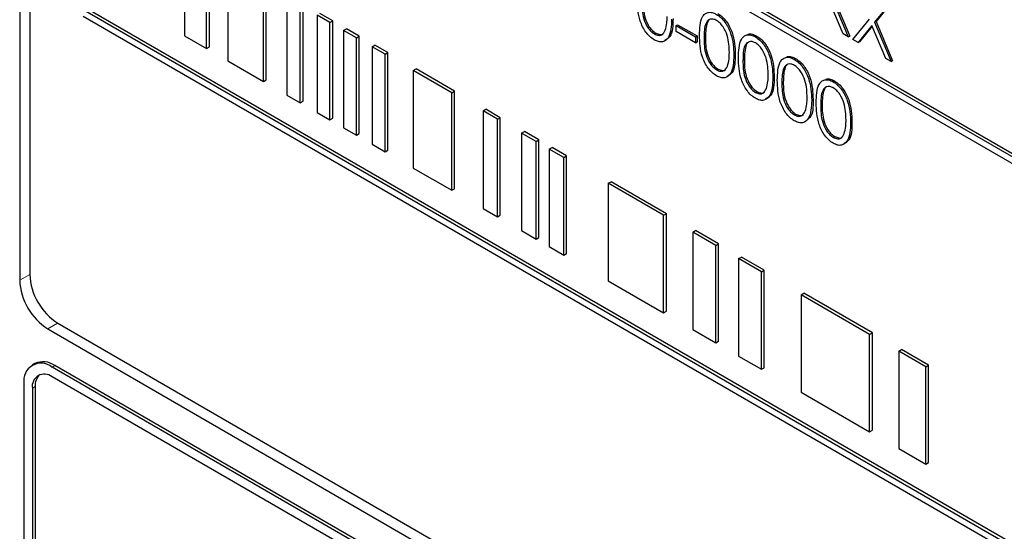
# Paper-space layout 'Blatt4' of a CAD drawing. Header units: millimetres. Extents: x 5 to 418, y 2 to 292.
# Tile 22 of 72: x 71.72 to 81.63, y 181.23 to 186.38. Entities that reach past the tile are written whole.
import ezdxf

# ---------------------------------------------------------------- set-up
doc = ezdxf.new("R2010")
doc.units = ezdxf.units.MM

psp = doc.layouts.new('Blatt4')

# ---------------------------------------------------------------- linework, layer by layer
at = {"color": 7, "linetype": 'Continuous', "lineweight": 25}
for p, q in [((71.7168, 196.984), (71.7168, 183.756)), ((71.8178, 196.879), (71.8178, 183.8143)), ((85.9316, 182.5582), (72.3552, 190.3957)), ((72.3552, 190.3304), (85.9316, 182.4928)), ((85.9599, 182.5745), (72.3834, 190.412)), ((73.3752, 187.1939), (73.3752, 186.2141)), ((73.5984, 186.0852), (73.5984, 187.065)), ((73.6267, 186.1015), (73.6267, 187.0814)), ((73.8115, 186.942), (73.8115, 185.9622)), ((74.1701, 185.7552), (74.1701, 186.735)), ((74.1983, 185.7715), (74.1983, 186.7514)), ((74.4068, 186.5983), (74.4068, 185.6185)), ((80.0063, 186.2338), (79.8665, 186.5668)), ((79.8929, 186.5991), (80.059, 186.2034)), ((79.9071, 186.6073), (80.0732, 186.2116)), ((85.9316, 178.6388), (72.3552, 186.4763)), ((85.9599, 178.6551), (72.3834, 186.4926)), ((74.5421, 185.5404), (74.5421, 186.5202)), ((74.5704, 185.5567), (74.5704, 186.5366)), ((80.4833, 186.5464), (80.3237, 186.3505)), ((80.4975, 186.5545), (80.3378, 186.3586)), ((72.3552, 186.411), (85.9316, 178.5734)), ((74.8406, 186.3479), (74.7111, 186.4227)), ((74.7111, 186.4227), (74.7111, 185.4429)), ((74.8689, 186.3643), (74.7394, 186.439)), ((74.8406, 186.3479), (74.8689, 186.3643)), ((74.8689, 185.3844), (74.8689, 186.3643)), ((80.1047, 186.177), (80.271, 186.3809)), ((80.3237, 186.3505), (80.3378, 186.3586)), ((80.3378, 186.3586), (80.504, 185.9629)), ((74.8406, 185.3681), (74.8406, 186.3479)), ((74.9776, 186.2688), (75.0059, 186.2852)), ((75.1071, 186.1941), (74.9776, 186.2688)), ((74.9776, 186.2688), (74.9776, 185.289)), ((75.1354, 186.2104), (75.0059, 186.2852)), ((78.3261, 186.3169), (78.3402, 186.3251)), ((78.3261, 186.3169), (78.5219, 186.2039)), ((78.3261, 186.2566), (78.3261, 186.3169)), ((78.3402, 186.3251), (78.536, 186.212)), ((80.2973, 186.3181), (80.1575, 186.1466)), ((80.2998, 186.3121), (80.1716, 186.1547)), ((80.4371, 185.9851), (80.2973, 186.3181)), ((80.3237, 186.3505), (80.4898, 185.9547)), ((73.3752, 186.2141), (73.5984, 186.0852)), ((75.1071, 186.1941), (75.1354, 186.2104)), ((75.1071, 185.2142), (75.1071, 186.1941)), ((75.1354, 185.2306), (75.1354, 186.2104)), ((78.1062, 186.2328), (78.1204, 186.241)), ((78.5219, 186.1436), (78.3261, 186.2566)), ((78.5219, 186.2039), (78.536, 186.212)), ((78.5219, 186.2039), (78.5219, 186.1436)), ((78.536, 186.212), (78.536, 186.1517)), ((79.1229, 186.2036), (79.1371, 186.2118)), ((80.059, 186.2034), (80.0063, 186.2338)), ((80.059, 186.2034), (80.0732, 186.2116)), ((80.1575, 186.1466), (80.1047, 186.177)), ((73.5984, 186.0852), (73.6267, 186.1015)), ((75.2652, 186.1028), (75.2935, 186.1192)), ((75.3947, 186.0281), (75.2652, 186.1028)), ((75.2652, 186.1028), (75.2652, 185.123)), ((75.423, 186.0444), (75.2935, 186.1192)), ((78.5219, 186.1436), (78.536, 186.1517)), ((80.1575, 186.1466), (80.1716, 186.1547)), ((73.8115, 185.9622), (74.1701, 185.7552)), ((75.3947, 186.0281), (75.423, 186.0444)), ((75.3947, 185.0482), (75.3947, 186.0281)), ((75.423, 185.0646), (75.423, 186.0444)), ((78.907, 186.019), (78.9212, 186.0272)), ((79.5145, 185.9776), (79.5287, 185.9857)), ((80.4898, 185.9547), (80.4371, 185.9851)), ((80.4898, 185.9547), (80.504, 185.9629)), ((75.679, 185.8639), (75.7073, 185.8803)), ((76.0667, 185.6401), (75.679, 185.8639)), ((75.679, 185.8639), (75.679, 184.8841)), ((76.095, 185.6564), (75.7073, 185.8803)), ((78.7328, 185.8711), (78.747, 185.8792)), ((74.1701, 185.7552), (74.1983, 185.7715)), ((79.2986, 185.7929), (79.3128, 185.8011)), ((79.9062, 185.7515), (79.9203, 185.7596)), ((74.4068, 185.6185), (74.5421, 185.5404)), ((76.0667, 185.6401), (76.095, 185.6564)), ((76.0667, 184.6603), (76.0667, 185.6401)), ((76.095, 184.6766), (76.095, 185.6564)), ((79.1244, 185.645), (79.1386, 185.6532)), ((79.6903, 185.5669), (79.7044, 185.575)), ((74.5421, 185.5404), (74.5704, 185.5567)), ((76.3818, 185.4582), (76.4101, 185.4745)), ((76.5556, 185.3906), (76.4101, 185.4745)), ((74.7111, 185.4429), (74.8406, 185.3681)), ((74.8406, 185.3681), (74.8689, 185.3844)), ((76.3818, 185.4582), (76.3818, 184.4783)), ((76.5273, 185.3742), (76.3818, 185.4582)), ((76.5273, 185.3742), (76.5556, 185.3906)), ((76.5273, 184.3944), (76.5273, 185.3742)), ((76.5556, 184.4107), (76.5556, 185.3906)), ((79.5161, 185.4189), (79.5302, 185.4271)), ((74.9776, 185.289), (75.1071, 185.2142)), ((80.0819, 185.3408), (80.096, 185.3489)), ((75.1071, 185.2142), (75.1354, 185.2306)), ((76.7697, 185.2343), (76.798, 185.2506)), ((76.9151, 185.1503), (76.7697, 185.2343)), ((76.7697, 185.2343), (76.7697, 184.2545)), ((76.9434, 185.1667), (76.798, 185.2506)), ((79.9077, 185.1928), (79.9218, 185.201)), ((75.2652, 185.123), (75.3947, 185.0482)), ((76.9151, 185.1503), (76.9434, 185.1667)), ((76.9151, 184.1705), (76.9151, 185.1503)), ((76.9434, 184.1868), (76.9434, 185.1667)), ((77.0484, 185.0734), (77.0767, 185.0897)), ((77.1939, 184.9894), (77.0484, 185.0734)), ((77.0484, 185.0734), (77.0484, 184.0935)), ((77.2222, 185.0057), (77.0767, 185.0897)), ((75.3947, 185.0482), (75.423, 185.0646)), ((77.1939, 184.9894), (77.2222, 185.0057)), ((77.1939, 184.0096), (77.1939, 184.9894)), ((77.2222, 184.0259), (77.2222, 185.0057)), ((75.679, 184.8841), (76.0667, 184.6603)), ((76.0667, 184.6603), (76.095, 184.6766)), ((77.6423, 184.7305), (77.6706, 184.7469)), ((78.1998, 184.4087), (77.6423, 184.7305)), ((77.6423, 184.7305), (77.6423, 183.7507)), ((78.2281, 184.425), (77.6706, 184.7469)), ((76.3818, 184.4783), (76.5273, 184.3944)), ((76.5273, 184.3944), (76.5556, 184.4107)), ((78.1998, 184.4087), (78.2281, 184.425)), ((78.1998, 183.4288), (78.1998, 184.4087)), ((78.2281, 183.4452), (78.2281, 184.425)), ((76.7697, 184.2545), (76.9151, 184.1705)), ((76.9151, 184.1705), (76.9434, 184.1868)), ((78.4935, 184.2391), (78.5218, 184.2555)), ((78.7239, 184.1061), (78.4935, 184.2391)), ((78.4935, 184.2391), (78.4935, 183.2593)), ((78.7522, 184.1225), (78.5218, 184.2555)), ((77.0484, 184.0935), (77.1939, 184.0096)), ((78.7239, 184.1061), (78.7522, 184.1225)), ((78.7239, 183.1263), (78.7239, 184.1061)), ((78.7522, 183.1426), (78.7522, 184.1225)), ((77.1939, 184.0096), (77.2222, 184.0259)), ((78.9543, 183.9732), (78.9826, 183.9895)), ((79.213, 183.8565), (78.9826, 183.9895)), ((79.1847, 183.8402), (78.9543, 183.9732)), ((78.9543, 183.9732), (78.9543, 182.9933)), ((79.1847, 183.8402), (79.213, 183.8565)), ((79.1847, 182.8603), (79.1847, 183.8402)), ((79.213, 182.8766), (79.213, 183.8565)), ((77.6423, 183.7507), (78.1998, 183.4288)), ((79.5826, 183.6104), (79.6109, 183.6268)), ((80.2737, 183.2115), (79.5826, 183.6104)), ((79.5826, 183.6104), (79.5826, 182.6306)), ((80.302, 183.2278), (79.6109, 183.6268)), ((78.1998, 183.4288), (78.2281, 183.4452)), ((72.1006, 183.3244), (86.2427, 175.1603)), ((71.9996, 183.2661), (86.2832, 175.0204)), ((78.4935, 183.2593), (78.7239, 183.1263)), ((80.2737, 183.2115), (80.302, 183.2278)), ((80.2737, 182.2316), (80.2737, 183.2115)), ((80.302, 182.2479), (80.302, 183.2278)), ((78.7239, 183.1263), (78.7522, 183.1426)), ((78.9543, 182.9933), (79.1847, 182.8603)), ((80.5669, 183.0422), (80.5952, 183.0585)), ((80.8392, 182.885), (80.5669, 183.0422)), ((80.5669, 183.0422), (80.5669, 182.0623)), ((80.8675, 182.9013), (80.5952, 183.0585)), ((71.8704, 182.9185), (71.8421, 182.9021)), ((86.2125, 174.7346), (72.0703, 182.8987)), ((80.8392, 182.885), (80.8675, 182.9013)), ((80.8675, 181.9215), (80.8675, 182.9013)), ((86.1842, 174.7183), (72.0421, 182.8823)), ((79.1847, 182.8603), (79.213, 182.8766)), ((80.8392, 181.9052), (80.8392, 182.885)), ((71.7592, 182.719), (71.7592, 178.1464)), ((75.5776, 180.7433), (72.0421, 182.7844)), ((71.8441, 182.67), (71.8441, 178.0974)), ((71.8723, 182.6864), (71.8723, 178.1137)), ((79.5826, 182.6306), (80.2737, 182.2316)), ((80.2737, 182.2316), (80.302, 182.2479)), ((80.5669, 182.0623), (80.8392, 181.9052)), ((80.8392, 181.9052), (80.8675, 181.9215))]:
    psp.add_line(p, q, dxfattribs=at)
at = {"color": 7, "linetype": 'Continuous', "lineweight": 18}
for p, q in [((78.6068, 186.1926), (78.6209, 186.2007)), ((78.9984, 185.9665), (79.0125, 185.9747)), ((79.39, 185.7404), (79.4042, 185.7486)), ((79.7816, 185.5143), (79.7958, 185.5225)), ((71.8178, 183.8123), (71.7168, 183.756)), ((72.0989, 183.3254), (71.9996, 183.2661)), ((72.0421, 182.8823), (72.0703, 182.8987)), ((71.8441, 182.67), (71.8723, 182.6864))]:
    psp.add_line(p, q, dxfattribs=at)
at = {"color": 7, "linetype": 'Continuous', "lineweight": 25}
for centre, radius, start, end in [((72.4318, 183.8423), 0.6147, 182.60548, 237.39452), ((72.3309, 183.784), 0.6147, 182.60548, 237.39452), ((71.9316, 182.747), 0.1747, 50.79671, 189.21404), ((71.9532, 182.7351), 0.2012, 54.38242, 114.30712), ((71.9648, 182.6896), 0.1223, 50.79671, 189.21404), ((72.0196, 182.6989), 0.1478, 134.00445, 184.8598)]:
    psp.add_arc(centre, radius, start, end, dxfattribs=at)
for points, knots in [([(78.1047, 186.1734), (78.0898, 186.1834), (78.0601, 186.2033), (78.006, 186.2653), (77.9392, 186.4027), (77.9363, 186.5093), (77.9345, 186.5805)], [0, 0, 0, 0, 0.125551, 0.25109, 0.50025, 1, 1, 1, 1]), ([(77.9943, 186.5625), (77.9947, 186.5073), (77.9952, 186.4247), (78.0441, 186.3162), (78.0854, 186.2655), (78.1087, 186.2491), (78.1204, 186.241)], [0, 0, 0, 0, 0.500291, 0.749086, 0.874606, 1, 1, 1, 1]), ([(77.9802, 186.5543), (77.9805, 186.4991), (77.9811, 186.4165), (78.03, 186.308), (78.0713, 186.2573), (78.0946, 186.241), (78.1062, 186.2328)], [0, 0, 0, 0, 0.500291, 0.749086, 0.874606, 1, 1, 1, 1]), ([(78.2804, 186.3807), (78.2776, 186.3118), (78.2733, 186.2085), (78.2041, 186.151), (78.1496, 186.1517), (78.1197, 186.1662), (78.1047, 186.1734)], [0, 0, 0, 0, 0.499407, 0.748743, 0.874372, 1, 1, 1, 1]), ([(78.2945, 186.3889), (78.2931, 186.3172), (78.2909, 186.2128), (78.2282, 186.1771), (78.2085, 186.166)], [0, 0, 0, 0, 0.68684, 1, 1, 1, 1]), ([(78.2154, 186.2707), (78.2219, 186.294), (78.2335, 186.3358), (78.2343, 186.3855), (78.2347, 186.4074)], [0, 0, 0, 0, 0.559599, 1, 1, 1, 1]), ([(78.5611, 186.2187), (78.563, 186.2878), (78.5655, 186.3742), (78.6129, 186.4351), (78.646, 186.4511), (78.6866, 186.4513), (78.7164, 186.4369), (78.7313, 186.4297)], [0, 0, 0, 0, 0.498702, 0.624177, 0.749467, 0.874745, 1, 1, 1, 1]), ([(78.7328, 186.3685), (78.7211, 186.3739), (78.6978, 186.3847), (78.6668, 186.3819), (78.6421, 186.3673), (78.6084, 186.3151), (78.6075, 186.247), (78.6068, 186.1926)], [0, 0, 0, 0, 0.125139, 0.250418, 0.375519, 0.500847, 1, 1, 1, 1]), ([(78.6581, 186.3739), (78.658, 186.3738), (78.6496, 186.3688), (78.6248, 186.3198), (78.6226, 186.2536), (78.6209, 186.2007)], [0, 0, 0, 0, 0.004517, 0.204302, 1, 1, 1, 1]), ([(78.7313, 186.4297), (78.7463, 186.4197), (78.7762, 186.3996), (78.8309, 186.3374), (78.8997, 186.1996), (78.9041, 186.0913), (78.907, 186.019)], [0, 0, 0, 0, 0.1256, 0.251197, 0.500581, 1, 1, 1, 1]), ([(78.8613, 186.0456), (78.8594, 186.1013), (78.8566, 186.1847), (78.809, 186.293), (78.7678, 186.3441), (78.7445, 186.3604), (78.7328, 186.3685)], [0, 0, 0, 0, 0.500072, 0.749021, 0.874598, 1, 1, 1, 1]), ([(78.7454, 186.4379), (78.7604, 186.4279), (78.7904, 186.4078), (78.845, 186.3456), (78.9138, 186.2078), (78.9182, 186.0994), (78.9212, 186.0272)], [0, 0, 0, 0, 0.1256, 0.251197, 0.500581, 1, 1, 1, 1]), ([(78.1062, 186.2328), (78.1201, 186.2268), (78.1479, 186.2148), (78.1909, 186.2235), (78.2061, 186.2528), (78.2154, 186.2707)], [0, 0, 0, 0, 0.280257, 0.560781, 1, 1, 1, 1]), ([(78.1204, 186.241), (78.1339, 186.2355), (78.1611, 186.2244), (78.189, 186.2244), (78.1963, 186.2344), (78.1965, 186.2346)], [0, 0, 0, 0, 0.492383, 0.985234, 1, 1, 1, 1]), ([(78.7313, 185.8117), (78.7164, 185.8216), (78.6867, 185.8416), (78.6326, 185.9036), (78.5658, 186.041), (78.563, 186.1476), (78.5611, 186.2187)], [0, 0, 0, 0, 0.125551, 0.25109, 0.50025, 1, 1, 1, 1]), ([(78.6068, 186.1926), (78.6071, 186.1374), (78.6077, 186.0548), (78.6566, 185.9463), (78.6979, 185.8956), (78.7212, 185.8792), (78.7328, 185.8711)], [0, 0, 0, 0, 0.500291, 0.749086, 0.874606, 1, 1, 1, 1]), ([(78.6209, 186.2007), (78.6213, 186.1456), (78.6218, 186.063), (78.6707, 185.9545), (78.712, 185.9038), (78.7353, 185.8874), (78.747, 185.8792)], [0, 0, 0, 0, 0.500291, 0.749086, 0.874606, 1, 1, 1, 1]), ([(78.9527, 185.9926), (78.9547, 186.0617), (78.9571, 186.1481), (79.0046, 186.2091), (79.0376, 186.2251), (79.0783, 186.2252), (79.108, 186.2108), (79.1229, 186.2036)], [0, 0, 0, 0, 0.498702, 0.624177, 0.749467, 0.874745, 1, 1, 1, 1]), ([(79.049, 186.2286), (79.0503, 186.2293), (79.0625, 186.2355), (79.0929, 186.2325), (79.1223, 186.2187), (79.1371, 186.2118)], [0, 0, 0, 0, 0.057969, 0.529028, 1, 1, 1, 1]), ([(79.1229, 186.2036), (79.1379, 186.1936), (79.1679, 186.1735), (79.2225, 186.1113), (79.2913, 185.9735), (79.2957, 185.8652), (79.2986, 185.7929)], [0, 0, 0, 0, 0.1256, 0.251197, 0.500581, 1, 1, 1, 1]), ([(79.1371, 186.2118), (79.152, 186.2018), (79.182, 186.1817), (79.2366, 186.1195), (79.3055, 185.9817), (79.3098, 185.8733), (79.3128, 185.8011)], [0, 0, 0, 0, 0.1256, 0.251197, 0.500581, 1, 1, 1, 1]), ([(79.1244, 186.1425), (79.1128, 186.1479), (79.0894, 186.1586), (79.0585, 186.1558), (79.0338, 186.1412), (79.0001, 186.089), (78.9991, 186.0209), (78.9984, 185.9665)], [0, 0, 0, 0, 0.125139, 0.250418, 0.375519, 0.500847, 1, 1, 1, 1]), ([(79.0498, 186.1478), (79.0496, 186.1477), (79.0412, 186.1427), (79.0164, 186.0937), (79.0143, 186.0275), (79.0125, 185.9747)], [0, 0, 0, 0, 0.004517, 0.204302, 1, 1, 1, 1]), ([(79.2529, 185.8195), (79.2511, 185.8752), (79.2482, 185.9586), (79.2006, 186.0669), (79.1594, 186.118), (79.1361, 186.1343), (79.1244, 186.1425)], [0, 0, 0, 0, 0.500072, 0.749021, 0.874598, 1, 1, 1, 1]), ([(78.907, 186.019), (78.9042, 185.9501), (78.8999, 185.8468), (78.8307, 185.7893), (78.7762, 185.7899), (78.7463, 185.8044), (78.7313, 185.8117)], [0, 0, 0, 0, 0.499407, 0.748743, 0.874372, 1, 1, 1, 1]), ([(78.9212, 186.0272), (78.9197, 185.9555), (78.9175, 185.8511), (78.8548, 185.8154), (78.8352, 185.8042)], [0, 0, 0, 0, 0.68684, 1, 1, 1, 1]), ([(78.842, 185.909), (78.8485, 185.9323), (78.8601, 185.9741), (78.861, 186.0237), (78.8613, 186.0456)], [0, 0, 0, 0, 0.5595988, 1, 1, 1, 1]), ([(79.1229, 185.5856), (79.1081, 185.5956), (79.0783, 185.6155), (79.0243, 185.6775), (78.9574, 185.8149), (78.9546, 185.9215), (78.9527, 185.9926)], [0, 0, 0, 0, 0.125551, 0.25109, 0.50025, 1, 1, 1, 1]), ([(78.9984, 185.9665), (78.9988, 185.9113), (78.9993, 185.8287), (79.0482, 185.7202), (79.0895, 185.6695), (79.1128, 185.6532), (79.1244, 185.645)], [0, 0, 0, 0, 0.500291, 0.749086, 0.874606, 1, 1, 1, 1]), ([(79.0125, 185.9747), (79.0129, 185.9195), (79.0135, 185.8369), (79.0624, 185.7284), (79.1036, 185.6777), (79.1269, 185.6613), (79.1386, 185.6532)], [0, 0, 0, 0, 0.500291, 0.749086, 0.874606, 1, 1, 1, 1]), ([(79.3443, 185.7666), (79.3463, 185.8356), (79.3488, 185.9221), (79.3962, 185.983), (79.4293, 185.999), (79.4699, 185.9991), (79.4997, 185.9848), (79.5145, 185.9776)], [0, 0, 0, 0, 0.498702, 0.6241765, 0.7494675, 0.8747453, 1, 1, 1, 1]), ([(79.4406, 186.0026), (79.442, 186.0032), (79.4541, 186.0094), (79.4845, 186.0064), (79.514, 185.9926), (79.5287, 185.9857)], [0, 0, 0, 0, 0.057969, 0.529028, 1, 1, 1, 1]), ([(79.5145, 185.9776), (79.5295, 185.9675), (79.5595, 185.9475), (79.6141, 185.8852), (79.6829, 185.7474), (79.6873, 185.6391), (79.6903, 185.5669)], [0, 0, 0, 0, 0.1256, 0.251197, 0.500581, 1, 1, 1, 1]), ([(79.5287, 185.9857), (79.5437, 185.9757), (79.5736, 185.9556), (79.6283, 185.8934), (79.6971, 185.7556), (79.7015, 185.6473), (79.7044, 185.575)], [0, 0, 0, 0, 0.1256, 0.251197, 0.500581, 1, 1, 1, 1]), ([(78.7328, 185.8711), (78.7467, 185.8651), (78.7745, 185.853), (78.8175, 185.8618), (78.8327, 185.8911), (78.842, 185.909)], [0, 0, 0, 0, 0.280257, 0.560781, 1, 1, 1, 1]), ([(78.747, 185.8792), (78.7605, 185.8737), (78.7877, 185.8627), (78.8156, 185.8626), (78.8229, 185.8726), (78.8231, 185.8729)], [0, 0, 0, 0, 0.492383, 0.985234, 1, 1, 1, 1]), ([(79.5161, 185.9164), (79.5044, 185.9218), (79.481, 185.9326), (79.4501, 185.9298), (79.4254, 185.9151), (79.3917, 185.863), (79.3908, 185.7949), (79.39, 185.7404)], [0, 0, 0, 0, 0.125139, 0.250418, 0.375519, 0.500847, 1, 1, 1, 1]), ([(79.4414, 185.9217), (79.4412, 185.9216), (79.4328, 185.9167), (79.408, 185.8676), (79.4059, 185.8015), (79.4042, 185.7486)], [0, 0, 0, 0, 0.004517, 0.204302, 1, 1, 1, 1]), ([(79.6446, 185.5935), (79.6427, 185.6491), (79.6399, 185.7325), (79.5922, 185.8409), (79.551, 185.8919), (79.5277, 185.9082), (79.5161, 185.9164)], [0, 0, 0, 0, 0.500072, 0.749021, 0.874598, 1, 1, 1, 1]), ([(79.2986, 185.7929), (79.2958, 185.724), (79.2915, 185.6207), (79.2223, 185.5632), (79.1678, 185.5639), (79.1379, 185.5783), (79.1229, 185.5856)], [0, 0, 0, 0, 0.499407, 0.748743, 0.874372, 1, 1, 1, 1]), ([(79.3128, 185.8011), (79.3113, 185.7294), (79.3092, 185.625), (79.2464, 185.5893), (79.2268, 185.5782)], [0, 0, 0, 0, 0.68684, 1, 1, 1, 1]), ([(79.2337, 185.6829), (79.2402, 185.7062), (79.2517, 185.748), (79.2526, 185.7977), (79.2529, 185.8195)], [0, 0, 0, 0, 0.559599, 1, 1, 1, 1]), ([(79.5145, 185.3595), (79.4997, 185.3695), (79.47, 185.3894), (79.4159, 185.4514), (79.349, 185.5888), (79.3462, 185.6954), (79.3443, 185.7666)], [0, 0, 0, 0, 0.125551, 0.25109, 0.50025, 1, 1, 1, 1]), ([(79.736, 185.5405), (79.7379, 185.6095), (79.7404, 185.696), (79.7878, 185.7569), (79.8209, 185.7729), (79.8615, 185.7731), (79.8913, 185.7587), (79.9062, 185.7515)], [0, 0, 0, 0, 0.498702, 0.6241765, 0.7494675, 0.8747453, 1, 1, 1, 1]), ([(79.8323, 185.7765), (79.8336, 185.7772), (79.8457, 185.7834), (79.8761, 185.7803), (79.9056, 185.7665), (79.9203, 185.7596)], [0, 0, 0, 0, 0.0579693, 0.5290281, 1, 1, 1, 1]), ([(79.1244, 185.645), (79.1383, 185.639), (79.1662, 185.627), (79.2092, 185.6357), (79.2244, 185.665), (79.2337, 185.6829)], [0, 0, 0, 0, 0.280257, 0.560781, 1, 1, 1, 1]), ([(79.39, 185.7404), (79.3904, 185.6852), (79.3909, 185.6026), (79.4398, 185.4942), (79.4811, 185.4434), (79.5044, 185.4271), (79.5161, 185.4189)], [0, 0, 0, 0, 0.500291, 0.749086, 0.874606, 1, 1, 1, 1]), ([(79.4042, 185.7486), (79.4045, 185.6934), (79.4051, 185.6108), (79.454, 185.5023), (79.4953, 185.4516), (79.5186, 185.4352), (79.5302, 185.4271)], [0, 0, 0, 0, 0.500291, 0.749086, 0.874606, 1, 1, 1, 1]), ([(79.9077, 185.6903), (79.896, 185.6957), (79.8727, 185.7065), (79.8417, 185.7037), (79.817, 185.689), (79.7833, 185.6369), (79.7824, 185.5688), (79.7816, 185.5143)], [0, 0, 0, 0, 0.125139, 0.250418, 0.375519, 0.500847, 1, 1, 1, 1]), ([(79.833, 185.6956), (79.8328, 185.6955), (79.8245, 185.6906), (79.7997, 185.6415), (79.7975, 185.5754), (79.7958, 185.5225)], [0, 0, 0, 0, 0.004517, 0.204302, 1, 1, 1, 1]), ([(79.9062, 185.7515), (79.9212, 185.7414), (79.9511, 185.7214), (80.0058, 185.6592), (80.0746, 185.5213), (80.079, 185.413), (80.0819, 185.3408)], [0, 0, 0, 0, 0.1256, 0.251197, 0.500581, 1, 1, 1, 1]), ([(80.0362, 185.3674), (80.0343, 185.4231), (80.0315, 185.5064), (79.9838, 185.6148), (79.9427, 185.6659), (79.9193, 185.6822), (79.9077, 185.6903)], [0, 0, 0, 0, 0.500072, 0.749021, 0.874598, 1, 1, 1, 1]), ([(79.9203, 185.7596), (79.9353, 185.7496), (79.9653, 185.7295), (80.0199, 185.6673), (80.0887, 185.5295), (80.0931, 185.4212), (80.096, 185.3489)], [0, 0, 0, 0, 0.1256, 0.251197, 0.500581, 1, 1, 1, 1]), ([(79.1386, 185.6532), (79.1522, 185.6476), (79.1793, 185.6366), (79.2072, 185.6366), (79.2145, 185.6465), (79.2147, 185.6468)], [0, 0, 0, 0, 0.492383, 0.985234, 1, 1, 1, 1]), ([(79.6903, 185.5669), (79.6874, 185.4979), (79.6832, 185.3946), (79.6139, 185.3371), (79.5595, 185.3378), (79.5295, 185.3523), (79.5145, 185.3595)], [0, 0, 0, 0, 0.499407, 0.748743, 0.874372, 1, 1, 1, 1]), ([(79.6253, 185.4568), (79.6318, 185.4801), (79.6434, 185.5219), (79.6442, 185.5716), (79.6446, 185.5935)], [0, 0, 0, 0, 0.559599, 1, 1, 1, 1]), ([(79.7044, 185.575), (79.705, 185.5009), (79.7058, 185.4125), (79.6569, 185.3805), (79.649, 185.3753)], [0, 0, 0, 0, 0.83825, 1, 1, 1, 1]), ([(79.9062, 185.1334), (79.8913, 185.1434), (79.8616, 185.1633), (79.8075, 185.2253), (79.7407, 185.3627), (79.7378, 185.4693), (79.736, 185.5405)], [0, 0, 0, 0, 0.125551, 0.25109, 0.50025, 1, 1, 1, 1]), ([(79.7816, 185.5143), (79.782, 185.4592), (79.7826, 185.3765), (79.8315, 185.2681), (79.8728, 185.2173), (79.8961, 185.201), (79.9077, 185.1928)], [0, 0, 0, 0, 0.500291, 0.749086, 0.874606, 1, 1, 1, 1]), ([(79.7958, 185.5225), (79.7962, 185.4673), (79.7967, 185.3847), (79.8456, 185.2762), (79.8869, 185.2255), (79.9102, 185.2092), (79.9218, 185.201)], [0, 0, 0, 0, 0.500291, 0.749086, 0.874606, 1, 1, 1, 1]), ([(79.5161, 185.4189), (79.53, 185.4129), (79.5578, 185.4009), (79.6008, 185.4096), (79.616, 185.4389), (79.6253, 185.4568)], [0, 0, 0, 0, 0.280257, 0.560781, 1, 1, 1, 1]), ([(79.5302, 185.4271), (79.5438, 185.4216), (79.5709, 185.4105), (79.5988, 185.4105), (79.6061, 185.4205), (79.6064, 185.4208)], [0, 0, 0, 0, 0.492383, 0.985234, 1, 1, 1, 1]), ([(80.0169, 185.2307), (80.0234, 185.2541), (80.035, 185.2958), (80.0358, 185.3455), (80.0362, 185.3674)], [0, 0, 0, 0, 0.5595988, 1, 1, 1, 1]), ([(80.0819, 185.3408), (80.079, 185.2719), (80.0748, 185.1685), (80.0056, 185.111), (79.9511, 185.1117), (79.9211, 185.1262), (79.9062, 185.1334)], [0, 0, 0, 0, 0.499407, 0.748743, 0.874372, 1, 1, 1, 1]), ([(80.096, 185.3489), (80.0946, 185.2772), (80.0924, 185.1728), (80.0297, 185.1372), (80.01, 185.126)], [0, 0, 0, 0, 0.6868398, 1, 1, 1, 1]), ([(79.9077, 185.1928), (79.9216, 185.1868), (79.9494, 185.1748), (79.9924, 185.1835), (80.0076, 185.2128), (80.0169, 185.2307)], [0, 0, 0, 0, 0.280257, 0.560781, 1, 1, 1, 1]), ([(79.9218, 185.201), (79.9354, 185.1955), (79.9626, 185.1844), (79.9904, 185.1844), (79.9978, 185.1944), (79.998, 185.1947)], [0, 0, 0, 0, 0.492383, 0.985234, 1, 1, 1, 1])]:
    psp.add_open_spline(points, degree=3, knots=knots, dxfattribs=at)

doc.saveas('drawing.dxf')
